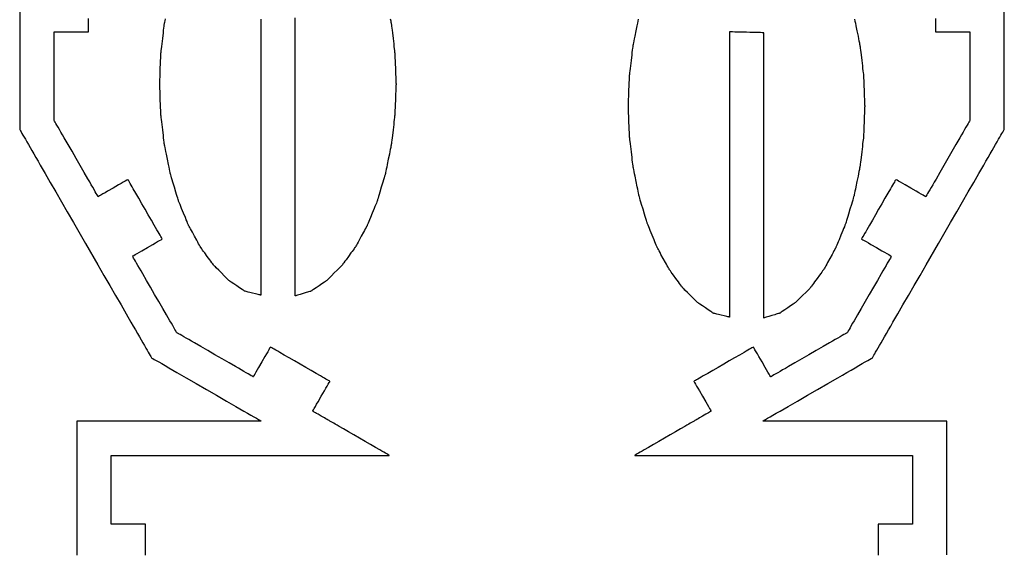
# Model space of a CAD drawing. Header units: millimetres. Extents: x 211 to 654, y 153 to 425.
# Tile 15 of 18: x 574 to 654, y 260 to 304. Entities that reach past the tile are written whole.
import ezdxf

# ---------------------------------------------------------------- set-up
doc = ezdxf.new("R2010")
doc.units = ezdxf.units.MM
doc.layers.get('0').update_dxf_attribs({"linetype": 'CONTINUOUS', "true_color": 0xffffff})

msp = doc.modelspace()

# ---------------------------------------------------------------- linework, layer by layer
at = {"linetype": 'CONTINUOUS', "true_color": 0xffffff}
for points in [[(574.13, 304.292), (574.13, 303.3), (574.13, 302.325), (574.13, 301.37), (574.13, 300.45), (574.13, 299.567), (574.13, 298.73), (574.13, 298.332), (574.13, 297.95), (574.13, 297.582), (574.13, 297.232), (574.13, 296.897), (574.13, 296.585), (574.13, 296.29), (574.13, 296.015), (574.13, 295.76), (574.13, 295.53), (574.13, 295.322), (574.13, 295.14), (574.13, 294.982), (574.13, 294.852), (574.13, 294.747), (574.13, 294.672), (574.13, 294.627), (574.13, 294.612), (574.137, 294.602), (574.16, 294.562), (574.197, 294.497), (574.25, 294.407), (574.315, 294.295), (574.395, 294.157), (574.485, 294), (574.59, 293.82), (574.705, 293.62), (574.83, 293.402), (574.967, 293.165), (575.115, 292.907), (575.272, 292.635), (575.44, 292.347), (575.615, 292.042), (575.797, 291.725), (576.187, 291.05), (576.607, 290.325), (577.047, 289.562), (577.507, 288.762), (577.985, 287.937), (578.472, 287.092), (579.467, 285.367), (580.462, 283.642), (580.952, 282.797), (581.427, 281.97), (581.887, 281.172), (582.33, 280.407), (582.747, 279.682), (583.137, 279.007), (583.32, 278.687), (583.495, 278.385), (583.662, 278.095), (583.82, 277.822), (583.967, 277.567), (584.105, 277.33), (584.23, 277.11), (584.345, 276.91), (584.447, 276.73), (584.54, 276.57), (584.617, 276.435), (584.682, 276.32), (584.735, 276.23), (584.772, 276.165), (584.795, 276.125), (584.802, 276.11), (584.832, 276.107), (584.907, 276.065), (585.027, 275.995), (585.187, 275.902), (585.39, 275.787), (585.625, 275.65), (585.895, 275.495), (586.192, 275.322), (586.517, 275.135), (586.862, 274.935), (587.23, 274.725), (587.612, 274.502), (588.412, 274.04), (589.237, 273.565), (590.065, 273.087), (590.865, 272.625), (591.247, 272.402), (591.615, 272.192), (591.96, 271.992), (592.285, 271.805), (592.582, 271.632), (592.852, 271.477), (593.087, 271.34), (593.29, 271.225), (593.45, 271.132), (593.57, 271.062), (593.645, 271.02), (593.67, 271.005), (593.66, 271.005), (593.627, 271.005), (593.575, 271.005), (593.502, 271.005), (593.41, 271.005), (593.302, 271.005), (593.175, 271.005), (593.03, 271.005), (592.867, 271.005), (592.692, 271.005), (592.5, 271.005), (592.292, 271.005), (591.842, 271.005), (591.34, 271.005), (590.795, 271.005), (590.21, 271.005), (589.595, 271.005), (588.95, 271.005), (588.285, 271.005), (587.602, 271.005), (586.212, 271.005), (584.82, 271.005), (584.14, 271.005), (583.472, 271.005), (582.83, 271.005), (582.212, 271.005), (581.627, 271.005), (581.082, 271.005), (580.58, 271.005), (580.127, 271.005), (579.92, 271.005), (579.73, 271.005), (579.552, 271.005), (579.39, 271.005), (579.245, 271.005), (579.117, 271.005), (579.007, 271.005), (578.915, 271.005), (578.842, 271.005), (578.79, 271.005), (578.757, 271.005), (578.745, 271.005), (578.757, 270.987), (578.757, 270.932), (578.757, 270.845), (578.757, 270.725), (578.757, 270.58), (578.757, 270.407), (578.757, 270.21), (578.757, 269.992), (578.757, 269.755), (578.757, 269.5), (578.757, 268.952), (578.757, 268.367), (578.757, 267.76), (578.757, 267.155), (578.757, 266.57), (578.757, 266.022), (578.757, 265.767), (578.757, 265.53), (578.757, 265.312), (578.757, 265.115), (578.757, 264.942), (578.757, 264.795), (578.757, 264.677), (578.757, 264.59), (578.757, 264.535), (578.757, 264.517), (578.757, 264.497), (578.757, 264.437), (578.757, 264.347), (578.757, 264.227), (578.757, 264.087), (578.757, 263.932), (578.757, 263.59), (578.757, 263.25), (578.757, 263.095), (578.757, 262.955), (578.757, 262.835), (578.757, 262.745), (578.757, 262.685), (578.757, 262.665), (578.757, 262.657), (578.757, 262.635), (578.757, 262.545), (578.757, 262.407), (578.757, 262.23), (578.757, 262.02), (578.757, 261.785), (578.757, 261.535), (578.757, 261.275), (578.757, 261.015), (578.757, 260.765), (578.757, 260.53), (578.757, 260.32), (578.757, 260.142)], [(604.59, 298.282), (604.59, 298.255), (604.585, 298.175), (604.58, 298.052), (604.575, 297.895), (604.567, 297.705), (604.56, 297.495), (604.54, 297.04), (604.522, 296.585), (604.515, 296.375), (604.507, 296.185), (604.502, 296.027), (604.497, 295.905), (604.492, 295.825), (604.492, 295.797), (604.49, 295.77), (604.48, 295.692), (604.465, 295.572), (604.447, 295.417), (604.425, 295.232), (604.4, 295.027), (604.347, 294.58), (604.295, 294.132), (604.27, 293.927), (604.247, 293.742), (604.23, 293.587), (604.215, 293.467), (604.205, 293.39), (604.202, 293.362), (604.197, 293.337), (604.182, 293.262), (604.157, 293.147), (604.127, 292.997), (604.092, 292.82), (604.052, 292.622), (603.965, 292.195), (603.877, 291.767), (603.837, 291.57), (603.802, 291.392), (603.772, 291.242), (603.747, 291.127), (603.732, 291.052), (603.727, 291.027), (603.72, 291.002), (603.7, 290.932), (603.667, 290.825), (603.625, 290.685), (603.575, 290.52), (603.52, 290.335), (603.4, 289.932), (603.28, 289.53), (603.225, 289.345), (603.175, 289.18), (603.132, 289.04), (603.1, 288.932), (603.08, 288.862), (603.072, 288.837), (603.062, 288.815), (603.037, 288.752), (602.997, 288.652), (602.945, 288.525), (602.882, 288.375), (602.815, 288.207), (602.662, 287.84), (602.512, 287.472), (602.445, 287.305), (602.382, 287.155), (602.33, 287.027), (602.29, 286.927), (602.265, 286.865), (602.255, 286.842), (602.245, 286.822), (602.212, 286.767), (602.165, 286.68), (602.105, 286.567), (602.03, 286.435), (601.95, 286.285), (601.772, 285.962), (601.595, 285.64), (601.515, 285.49), (601.44, 285.357), (601.38, 285.245), (601.332, 285.157), (601.3, 285.102), (601.29, 285.082), (601.277, 285.065), (601.242, 285.017), (601.19, 284.945), (601.12, 284.85), (601.037, 284.735), (600.945, 284.61), (600.742, 284.335), (600.542, 284.06), (600.45, 283.935), (600.367, 283.82), (600.297, 283.725), (600.245, 283.652), (600.21, 283.605), (600.197, 283.587), (600.185, 283.575), (600.145, 283.535), (600.087, 283.477), (600.01, 283.4), (599.817, 283.21), (599.597, 282.99), (599.38, 282.77), (599.187, 282.58), (599.11, 282.502), (599.052, 282.445), (599.012, 282.405), (599, 282.392), (598.985, 282.382), (598.945, 282.355), (598.882, 282.312), (598.8, 282.257), (598.595, 282.117), (598.36, 281.957), (598.127, 281.797), (597.922, 281.657), (597.84, 281.602), (597.777, 281.56), (597.737, 281.532), (597.722, 281.522), (597.707, 281.517), (597.667, 281.505), (597.602, 281.487), (597.517, 281.462), (597.42, 281.432), (597.31, 281.4), (597.07, 281.327), (596.83, 281.255), (596.72, 281.222), (596.622, 281.192), (596.537, 281.167), (596.472, 281.15), (596.432, 281.137), (596.417, 281.132), (596.417, 281.15), (596.417, 281.2), (596.417, 281.28), (596.417, 281.392), (596.417, 281.532), (596.417, 281.702), (596.417, 281.9), (596.417, 282.125), (596.417, 282.375), (596.417, 282.647), (596.417, 282.945), (596.417, 283.265), (596.417, 283.605), (596.417, 283.965), (596.417, 284.345), (596.417, 284.742), (596.417, 285.155), (596.417, 285.585), (596.417, 286.49), (596.417, 287.445), (596.417, 288.44), (596.417, 289.47), (596.417, 290.527), (596.417, 291.6), (596.417, 292.68), (596.417, 293.762), (596.417, 294.835), (596.417, 295.89), (596.417, 296.92), (596.417, 297.917), (596.417, 298.872), (596.417, 299.775), (596.417, 300.205), (596.417, 300.62), (596.417, 301.015), (596.417, 301.395), (596.417, 301.755), (596.417, 302.095), (596.417, 302.415), (596.417, 302.712), (596.417, 302.985), (596.417, 303.235), (596.417, 303.457), (596.417, 303.655)], [(653.825, 294.615), (653.825, 294.63), (653.825, 294.677), (653.825, 294.752), (653.825, 294.855), (653.825, 294.985), (653.825, 295.142), (653.825, 295.325), (653.825, 295.532), (653.825, 295.762), (653.825, 296.015), (653.825, 296.29), (653.825, 296.585), (653.825, 296.9), (653.825, 297.232), (653.825, 297.585), (653.825, 297.952), (653.825, 298.335), (653.825, 298.732), (653.825, 299.567), (653.825, 300.45), (653.825, 301.372), (653.825, 302.325), (653.825, 303.3), (653.825, 304.292)], [(584.317, 260.142), (584.317, 260.32), (584.317, 260.53), (584.317, 260.765), (584.317, 261.015), (584.317, 261.275), (584.317, 261.535), (584.317, 261.785), (584.317, 262.02), (584.317, 262.23), (584.317, 262.407), (584.317, 262.545), (584.317, 262.632), (584.317, 262.657), (584.317, 262.665), (584.31, 262.665), (584.287, 262.665), (584.197, 262.665), (584.06, 262.665), (583.882, 262.665), (583.672, 262.665), (583.437, 262.665), (583.187, 262.665), (582.927, 262.665), (582.667, 262.665), (582.417, 262.665), (582.182, 262.665), (581.972, 262.665), (581.795, 262.665), (581.657, 262.665), (581.567, 262.665), (581.545, 262.665), (581.537, 262.665), (581.537, 262.68), (581.537, 262.727), (581.537, 262.802), (581.537, 262.905), (581.537, 263.03), (581.537, 263.177), (581.537, 263.347), (581.537, 263.535), (581.537, 263.737), (581.537, 263.955), (581.537, 264.425), (581.537, 264.927), (581.537, 265.445), (581.537, 265.962), (581.537, 266.465), (581.537, 266.935), (581.537, 267.152), (581.537, 267.357), (581.537, 267.542), (581.537, 267.712), (581.537, 267.86), (581.537, 267.985), (581.537, 268.087), (581.537, 268.162), (581.537, 268.21), (581.537, 268.225), (581.55, 268.225), (581.585, 268.225), (581.645, 268.225), (581.727, 268.225), (581.832, 268.225), (581.957, 268.225), (582.102, 268.225), (582.265, 268.225), (582.447, 268.225), (582.65, 268.225), (582.867, 268.225), (583.102, 268.225), (583.35, 268.225), (583.615, 268.225), (584.185, 268.225), (584.805, 268.225), (585.467, 268.225), (586.167, 268.225), (586.9, 268.225), (587.655, 268.225), (588.43, 268.225), (590.01, 268.225), (591.59, 268.225), (592.365, 268.225), (593.12, 268.225), (593.85, 268.225), (594.55, 268.225), (595.212, 268.225), (595.832, 268.225), (596.402, 268.225), (596.665, 268.225), (596.915, 268.225), (597.147, 268.225), (597.365, 268.225), (597.567, 268.225), (597.75, 268.225), (597.912, 268.225), (598.057, 268.225), (598.182, 268.225), (598.285, 268.225), (598.367, 268.225), (598.425, 268.225), (598.462, 268.225), (598.472, 268.225), (598.5, 268.225), (598.547, 268.225), (598.622, 268.225), (598.725, 268.225), (598.85, 268.225), (598.997, 268.225), (599.167, 268.225), (599.355, 268.225), (599.557, 268.225), (599.775, 268.225), (600.245, 268.225), (600.747, 268.225), (601.265, 268.225), (601.782, 268.225), (602.285, 268.225), (602.755, 268.225), (602.972, 268.225), (603.177, 268.225), (603.362, 268.225), (603.532, 268.225), (603.68, 268.225), (603.805, 268.225), (603.907, 268.225), (603.982, 268.225), (604.03, 268.225), (604.045, 268.225), (604.03, 268.232), (603.99, 268.255), (603.925, 268.292), (603.837, 268.345), (603.73, 268.407), (603.6, 268.482), (603.455, 268.565), (603.292, 268.66), (602.927, 268.87), (602.522, 269.105), (602.087, 269.355), (601.637, 269.615), (601.187, 269.875), (600.752, 270.125), (600.347, 270.36), (599.982, 270.57), (599.82, 270.665), (599.675, 270.747), (599.545, 270.822), (599.437, 270.885), (599.35, 270.935), (599.285, 270.972), (599.245, 270.997), (599.23, 271.005), (599.215, 271.015), (599.17, 271.04), (599.102, 271.08), (599.012, 271.13), (598.91, 271.19), (598.792, 271.257), (598.537, 271.405), (598.282, 271.552), (598.165, 271.62), (598.062, 271.68), (597.972, 271.73), (597.905, 271.77), (597.86, 271.795), (597.845, 271.805), (597.86, 271.832), (597.905, 271.907), (597.972, 272.027), (598.062, 272.182), (598.167, 272.365), (598.285, 272.567), (598.54, 273.01), (598.797, 273.452), (598.915, 273.655), (599.02, 273.837), (599.11, 273.992), (599.177, 274.112), (599.222, 274.187), (599.237, 274.215), (599.222, 274.222), (599.182, 274.245), (599.117, 274.282), (599.03, 274.335), (598.922, 274.397), (598.792, 274.472), (598.647, 274.555), (598.485, 274.65), (598.12, 274.86), (597.715, 275.095), (597.28, 275.345), (596.83, 275.605), (596.38, 275.865), (595.945, 276.115), (595.54, 276.35), (595.175, 276.56), (595.012, 276.655), (594.867, 276.737), (594.737, 276.812), (594.63, 276.875), (594.542, 276.925), (594.477, 276.962), (594.437, 276.987), (594.422, 276.995), (594.407, 276.967), (594.362, 276.892), (594.295, 276.772), (594.205, 276.617), (594.1, 276.435), (593.982, 276.232), (593.725, 275.79), (593.47, 275.347), (593.352, 275.145), (593.247, 274.962), (593.157, 274.807), (593.09, 274.687), (593.045, 274.612), (593.03, 274.585), (593.012, 274.595), (592.96, 274.625), (592.877, 274.672), (592.765, 274.737), (592.625, 274.82), (592.46, 274.915), (592.272, 275.022), (592.062, 275.142), (591.837, 275.275), (591.595, 275.412), (591.072, 275.715), (590.512, 276.037), (589.935, 276.37), (589.36, 276.705), (588.8, 277.027), (588.277, 277.33), (588.035, 277.467), (587.81, 277.6), (587.6, 277.72), (587.412, 277.827), (587.247, 277.922), (587.107, 278.005), (586.995, 278.07), (586.912, 278.117), (586.86, 278.147), (586.842, 278.157), (586.832, 278.175), (586.802, 278.227), (586.755, 278.31), (586.69, 278.425), (586.607, 278.565), (586.512, 278.73), (586.405, 278.917), (586.282, 279.125), (586.152, 279.352), (586.012, 279.595), (585.71, 280.117), (585.387, 280.677), (585.052, 281.255), (584.72, 281.835), (584.397, 282.395), (584.095, 282.917), (583.955, 283.16), (583.825, 283.387), (583.702, 283.595), (583.595, 283.782), (583.5, 283.947), (583.417, 284.087), (583.352, 284.202), (583.305, 284.285), (583.275, 284.337), (583.265, 284.355), (583.292, 284.37), (583.367, 284.415), (583.487, 284.482), (583.64, 284.572), (583.822, 284.677), (584.027, 284.795), (584.467, 285.05), (584.91, 285.305), (585.115, 285.422), (585.297, 285.527), (585.45, 285.617), (585.57, 285.685), (585.645, 285.73), (585.672, 285.745), (585.665, 285.76), (585.642, 285.8), (585.605, 285.865), (585.552, 285.952), (585.49, 286.06), (585.415, 286.19), (585.332, 286.335), (585.237, 286.497), (585.027, 286.862), (584.792, 287.267), (584.542, 287.702), (584.282, 288.152), (584.022, 288.602), (583.772, 289.037), (583.537, 289.442), (583.327, 289.807), (583.232, 289.97), (583.15, 290.115), (583.075, 290.245), (583.012, 290.352), (582.96, 290.44), (582.922, 290.505), (582.9, 290.545), (582.892, 290.56), (582.865, 290.545), (582.79, 290.5), (582.67, 290.432), (582.517, 290.342), (582.335, 290.237), (582.13, 290.12), (581.687, 289.865), (581.247, 289.61), (581.042, 289.492), (580.86, 289.387), (580.707, 289.297), (580.587, 289.23), (580.512, 289.185), (580.485, 289.17), (580.475, 289.187), (580.445, 289.24), (580.397, 289.322), (580.332, 289.435), (580.25, 289.575), (580.155, 289.74), (580.047, 289.93), (579.927, 290.137), (579.795, 290.362), (579.655, 290.605), (579.355, 291.127), (579.03, 291.687), (578.697, 292.265), (578.365, 292.842), (578.04, 293.402), (577.74, 293.925), (577.6, 294.167), (577.467, 294.392), (577.347, 294.6), (577.24, 294.787), (577.145, 294.955), (577.062, 295.095), (576.997, 295.207), (576.95, 295.29), (576.92, 295.342), (576.91, 295.36), (576.91, 295.38), (576.91, 295.44), (576.91, 295.537), (576.91, 295.667), (576.91, 295.83), (576.91, 296.02), (576.91, 296.237), (576.91, 296.477), (576.91, 296.74), (576.91, 297.02), (576.91, 297.315), (576.91, 297.622), (576.91, 298.27), (576.91, 298.935), (576.91, 299.602), (576.91, 300.25), (576.91, 300.557), (576.91, 300.852), (576.91, 301.132), (576.91, 301.395), (576.91, 301.635), (576.91, 301.852), (576.91, 302.042), (576.91, 302.205), (576.91, 302.335), (576.91, 302.432), (576.91, 302.492), (576.91, 302.512), (576.917, 302.512), (576.94, 302.512), (577.03, 302.512), (577.167, 302.512), (577.345, 302.512), (577.555, 302.512), (577.79, 302.512), (578.04, 302.512), (578.3, 302.512), (578.56, 302.512), (578.81, 302.512), (579.045, 302.512), (579.255, 302.512), (579.432, 302.512), (579.57, 302.512), (579.657, 302.512), (579.682, 302.512), (579.69, 302.512), (579.69, 302.527), (579.69, 302.575), (579.69, 302.65), (579.69, 302.752), (579.69, 302.877), (579.69, 303.025), (579.69, 303.195), (579.69, 303.382), (579.69, 303.585)], [(593.637, 303.532), (593.637, 303.307), (593.637, 303.057), (593.637, 302.785), (593.637, 302.487), (593.637, 302.167), (593.637, 301.827), (593.637, 301.467), (593.637, 301.087), (593.637, 300.69), (593.637, 300.277), (593.637, 299.847), (593.637, 298.942), (593.637, 297.987), (593.637, 296.992), (593.637, 295.96), (593.637, 294.905), (593.637, 293.832), (593.637, 292.75), (593.637, 291.667), (593.637, 290.595), (593.637, 289.54), (593.637, 288.507), (593.637, 287.512), (593.637, 286.557), (593.637, 285.652), (593.637, 285.222), (593.637, 284.807), (593.637, 284.41), (593.637, 284.03), (593.637, 283.67), (593.637, 283.33), (593.637, 283.01), (593.637, 282.712), (593.637, 282.44), (593.637, 282.19), (593.637, 281.965), (593.637, 281.767), (593.637, 281.597), (593.637, 281.455), (593.637, 281.342), (593.637, 281.26), (593.637, 281.212), (593.637, 281.195), (593.622, 281.205), (593.582, 281.217), (593.517, 281.232), (593.432, 281.252), (593.335, 281.277), (593.225, 281.305), (592.985, 281.362), (592.745, 281.422), (592.635, 281.447), (592.537, 281.472), (592.452, 281.492), (592.387, 281.51), (592.347, 281.52), (592.332, 281.522), (592.317, 281.532), (592.277, 281.56), (592.215, 281.602), (592.132, 281.657), (591.927, 281.797), (591.692, 281.957), (591.46, 282.117), (591.255, 282.257), (591.172, 282.312), (591.11, 282.355), (591.07, 282.382), (591.055, 282.392), (591.042, 282.405), (591.002, 282.445), (590.945, 282.502), (590.867, 282.58), (590.675, 282.77), (590.455, 282.99), (590.237, 283.21), (590.045, 283.4), (589.967, 283.477), (589.91, 283.535), (589.87, 283.575), (589.857, 283.587), (589.845, 283.605), (589.81, 283.652), (589.757, 283.725), (589.687, 283.82), (589.605, 283.935), (589.512, 284.06), (589.31, 284.335), (589.11, 284.61), (589.017, 284.735), (588.935, 284.85), (588.865, 284.945), (588.812, 285.017), (588.777, 285.065), (588.765, 285.082), (588.755, 285.102), (588.722, 285.157), (588.675, 285.245), (588.615, 285.357), (588.54, 285.49), (588.46, 285.64), (588.282, 285.962), (588.105, 286.285), (588.025, 286.435), (587.95, 286.567), (587.89, 286.68), (587.842, 286.767), (587.81, 286.822), (587.8, 286.842), (587.79, 286.865), (587.765, 286.927), (587.725, 287.027), (587.672, 287.155), (587.61, 287.305), (587.542, 287.472), (587.39, 287.84), (587.24, 288.207), (587.172, 288.375), (587.11, 288.525), (587.057, 288.652), (587.017, 288.752), (586.992, 288.815), (586.982, 288.837), (586.975, 288.862), (586.955, 288.932), (586.922, 289.04), (586.88, 289.18), (586.83, 289.345), (586.775, 289.53), (586.655, 289.932), (586.535, 290.335), (586.48, 290.52), (586.43, 290.685), (586.387, 290.825), (586.355, 290.932), (586.335, 291.002), (586.327, 291.027), (586.322, 291.052), (586.307, 291.127), (586.282, 291.242), (586.252, 291.392), (586.217, 291.57), (586.177, 291.767), (586.087, 292.195), (586, 292.622), (585.96, 292.82), (585.925, 292.997), (585.895, 293.147), (585.87, 293.262), (585.855, 293.337), (585.85, 293.362), (585.847, 293.39), (585.837, 293.467), (585.822, 293.587), (585.805, 293.742), (585.782, 293.927), (585.76, 294.132), (585.705, 294.58), (585.652, 295.027), (585.63, 295.232), (585.607, 295.417), (585.59, 295.572), (585.575, 295.692), (585.565, 295.77), (585.562, 295.797), (585.562, 295.825), (585.557, 295.905), (585.552, 296.027), (585.547, 296.185), (585.54, 296.375), (585.532, 296.585), (585.512, 297.04), (585.495, 297.495), (585.487, 297.705), (585.48, 297.895), (585.475, 298.052), (585.47, 298.175), (585.465, 298.255), (585.465, 298.282), (585.465, 298.31), (585.47, 298.39), (585.475, 298.512), (585.48, 298.67), (585.487, 298.86), (585.495, 299.07), (585.512, 299.525), (585.532, 299.982), (585.54, 300.192), (585.547, 300.382), (585.552, 300.54), (585.557, 300.662), (585.562, 300.742), (585.562, 300.77), (585.565, 300.797), (585.575, 300.875), (585.59, 300.995), (585.607, 301.15), (585.63, 301.335), (585.652, 301.54), (585.705, 301.987), (585.76, 302.435), (585.782, 302.64), (585.805, 302.825), (585.822, 302.98), (585.837, 303.1), (585.847, 303.177), (585.85, 303.205), (585.855, 303.23), (585.87, 303.305), (585.895, 303.42), (585.925, 303.57)], [(604.127, 303.57), (604.157, 303.42), (604.182, 303.305), (604.197, 303.23), (604.202, 303.205), (604.205, 303.177), (604.215, 303.1), (604.23, 302.98), (604.247, 302.825), (604.27, 302.64), (604.295, 302.435), (604.347, 301.987), (604.4, 301.54), (604.425, 301.335), (604.447, 301.15), (604.465, 300.995), (604.48, 300.875), (604.49, 300.797), (604.492, 300.77), (604.492, 300.742), (604.497, 300.662), (604.502, 300.54), (604.507, 300.382), (604.515, 300.192), (604.522, 299.982), (604.54, 299.525), (604.56, 299.07), (604.567, 298.86), (604.575, 298.67), (604.58, 298.512), (604.585, 298.39), (604.59, 298.31), (604.59, 298.282)], [(642.525, 296.495), (642.525, 296.467), (642.52, 296.387), (642.515, 296.265), (642.51, 296.107), (642.502, 295.917), (642.495, 295.707), (642.475, 295.252), (642.457, 294.797), (642.45, 294.587), (642.442, 294.397), (642.437, 294.24), (642.432, 294.117), (642.427, 294.037), (642.427, 294.01), (642.425, 293.982), (642.415, 293.905), (642.4, 293.785), (642.382, 293.63), (642.36, 293.445), (642.335, 293.24), (642.282, 292.792), (642.23, 292.345), (642.205, 292.14), (642.182, 291.955), (642.165, 291.8), (642.15, 291.68), (642.14, 291.602), (642.137, 291.575), (642.132, 291.55), (642.117, 291.475), (642.092, 291.36), (642.062, 291.21), (642.027, 291.032), (641.987, 290.835), (641.897, 290.407), (641.81, 289.98), (641.77, 289.782), (641.735, 289.605), (641.705, 289.455), (641.68, 289.34), (641.665, 289.265), (641.66, 289.24), (641.652, 289.215), (641.632, 289.145), (641.6, 289.037), (641.557, 288.897), (641.507, 288.732), (641.452, 288.547), (641.332, 288.145), (641.212, 287.742), (641.157, 287.557), (641.107, 287.392), (641.065, 287.252), (641.032, 287.145), (641.012, 287.075), (641.005, 287.05), (640.995, 287.027), (640.97, 286.965), (640.93, 286.865), (640.877, 286.737), (640.815, 286.587), (640.747, 286.42), (640.595, 286.052), (640.445, 285.687), (640.377, 285.52), (640.315, 285.37), (640.262, 285.242), (640.222, 285.142), (640.197, 285.08), (640.187, 285.057), (640.177, 285.037), (640.145, 284.982), (640.097, 284.895), (640.037, 284.782), (639.962, 284.647), (639.882, 284.5), (639.705, 284.175), (639.527, 283.852), (639.447, 283.705), (639.372, 283.57), (639.312, 283.457), (639.265, 283.37), (639.232, 283.315), (639.222, 283.295), (639.21, 283.277), (639.175, 283.23), (639.122, 283.157), (639.052, 283.062), (638.97, 282.947), (638.877, 282.822), (638.675, 282.547), (638.475, 282.272), (638.382, 282.147), (638.3, 282.032), (638.23, 281.937), (638.177, 281.865), (638.142, 281.817), (638.13, 281.8), (638.117, 281.787), (638.077, 281.747), (638.02, 281.69), (637.942, 281.612), (637.75, 281.422), (637.53, 281.202), (637.312, 280.982), (637.12, 280.792), (637.042, 280.715), (636.985, 280.657), (636.945, 280.617), (636.932, 280.605), (636.917, 280.595), (636.877, 280.567), (636.815, 280.525), (636.732, 280.47), (636.527, 280.33), (636.292, 280.17), (636.06, 280.01), (635.855, 279.87), (635.772, 279.815), (635.71, 279.772), (635.67, 279.745), (635.655, 279.735), (635.64, 279.73), (635.6, 279.717), (635.535, 279.7), (635.45, 279.675), (635.352, 279.645), (635.242, 279.612), (635.002, 279.54), (634.762, 279.467), (634.652, 279.435), (634.555, 279.405), (634.47, 279.38), (634.405, 279.362), (634.365, 279.35), (634.35, 279.345), (634.35, 279.362), (634.35, 279.412), (634.35, 279.492), (634.35, 279.605), (634.35, 279.745), (634.35, 279.915), (634.35, 280.112), (634.35, 280.337), (634.35, 280.587), (634.35, 280.86), (634.35, 281.157), (634.35, 281.477), (634.35, 281.817), (634.35, 282.177), (634.35, 282.557), (634.35, 282.955), (634.35, 283.367), (634.35, 283.797), (634.35, 284.702), (634.35, 285.657), (634.35, 286.652), (634.35, 287.682), (634.35, 288.74), (634.35, 289.812), (634.35, 290.892), (634.35, 291.975), (634.35, 293.047), (634.35, 294.102), (634.35, 295.132), (634.35, 296.13), (634.35, 297.085), (634.35, 297.987), (634.35, 298.417), (634.35, 298.832), (634.35, 299.227), (634.35, 299.607), (634.35, 299.967), (634.35, 300.307), (634.35, 300.627), (634.35, 300.925), (634.35, 301.197), (634.35, 301.447), (634.35, 301.67), (634.35, 301.867), (634.35, 302.037), (634.35, 302.18), (634.35, 302.29), (634.35, 302.372), (634.35, 302.42), (634.35, 302.437), (634.342, 302.442), (634.32, 302.442), (634.23, 302.445), (634.092, 302.45), (633.915, 302.452), (633.705, 302.457), (633.47, 302.465), (633.22, 302.47), (632.96, 302.477), (632.7, 302.485), (632.45, 302.49), (632.215, 302.497), (632.005, 302.502), (631.827, 302.505), (631.69, 302.51), (631.6, 302.512), (631.577, 302.512), (631.57, 302.512), (631.57, 302.495), (631.57, 302.445), (631.57, 302.365), (631.57, 302.252), (631.57, 302.112), (631.57, 301.942), (631.57, 301.745), (631.57, 301.52), (631.57, 301.27), (631.57, 300.997), (631.57, 300.7), (631.57, 300.38), (631.57, 300.04), (631.57, 299.68), (631.57, 299.3), (631.57, 298.902), (631.57, 298.49), (631.57, 298.06), (631.57, 297.155), (631.57, 296.2), (631.57, 295.205), (631.57, 294.172), (631.57, 293.117), (631.57, 292.045), (631.57, 290.962), (631.57, 289.88), (631.57, 288.807), (631.57, 287.752), (631.57, 286.72), (631.57, 285.725), (631.57, 284.77), (631.57, 283.865), (631.57, 283.435), (631.57, 283.02), (631.57, 282.622), (631.57, 282.242), (631.57, 281.882), (631.57, 281.542), (631.57, 281.222), (631.57, 280.925), (631.57, 280.652), (631.57, 280.402), (631.57, 280.177), (631.57, 279.98), (631.57, 279.81), (631.57, 279.667), (631.57, 279.555), (631.57, 279.472), (631.57, 279.425), (631.57, 279.407), (631.555, 279.417), (631.515, 279.43), (631.45, 279.445), (631.367, 279.465), (631.267, 279.49), (631.157, 279.517), (630.917, 279.575), (630.68, 279.635), (630.57, 279.66), (630.47, 279.685), (630.387, 279.705), (630.322, 279.722), (630.282, 279.732), (630.267, 279.735), (630.252, 279.745), (630.212, 279.772), (630.15, 279.815), (630.067, 279.87), (629.862, 280.01), (629.627, 280.17), (629.392, 280.33), (629.187, 280.47), (629.105, 280.525), (629.042, 280.567), (629.002, 280.595), (628.987, 280.605), (628.975, 280.617), (628.935, 280.657), (628.877, 280.715), (628.8, 280.792), (628.607, 280.982), (628.387, 281.202), (628.17, 281.422), (627.977, 281.612), (627.9, 281.69), (627.842, 281.747), (627.802, 281.787), (627.79, 281.8), (627.777, 281.817), (627.742, 281.865), (627.69, 281.937), (627.62, 282.032), (627.537, 282.147), (627.445, 282.272), (627.242, 282.547), (627.042, 282.822), (626.95, 282.947), (626.867, 283.062), (626.797, 283.157), (626.745, 283.23), (626.71, 283.277), (626.697, 283.295), (626.687, 283.315), (626.655, 283.37), (626.607, 283.457), (626.547, 283.57), (626.472, 283.705), (626.392, 283.852), (626.215, 284.175), (626.037, 284.5), (625.957, 284.647), (625.882, 284.782), (625.822, 284.895), (625.775, 284.982), (625.742, 285.037), (625.732, 285.057), (625.722, 285.08), (625.697, 285.142), (625.657, 285.242), (625.605, 285.37), (625.542, 285.52), (625.475, 285.687), (625.322, 286.052), (625.172, 286.42), (625.105, 286.587), (625.042, 286.737), (624.99, 286.865), (624.95, 286.965), (624.925, 287.027), (624.915, 287.05), (624.907, 287.075), (624.887, 287.145), (624.855, 287.252), (624.812, 287.392), (624.762, 287.557), (624.707, 287.742), (624.587, 288.145), (624.467, 288.547), (624.412, 288.732), (624.362, 288.897), (624.32, 289.037), (624.287, 289.145), (624.267, 289.215), (624.26, 289.24), (624.255, 289.265), (624.24, 289.34), (624.215, 289.455), (624.185, 289.605), (624.15, 289.782), (624.11, 289.98), (624.022, 290.407), (623.935, 290.835), (623.895, 291.032), (623.86, 291.21), (623.83, 291.36), (623.805, 291.475), (623.79, 291.55), (623.785, 291.575), (623.782, 291.602), (623.772, 291.68), (623.757, 291.8), (623.74, 291.955), (623.717, 292.14), (623.692, 292.345), (623.64, 292.792), (623.587, 293.24), (623.562, 293.445), (623.54, 293.63), (623.522, 293.785), (623.507, 293.905), (623.497, 293.982), (623.495, 294.01), (623.495, 294.037), (623.49, 294.117), (623.485, 294.24), (623.48, 294.397), (623.472, 294.587), (623.465, 294.797), (623.445, 295.252), (623.427, 295.707), (623.42, 295.917), (623.412, 296.107), (623.407, 296.265), (623.402, 296.387), (623.397, 296.467), (623.397, 296.495), (623.397, 296.522), (623.402, 296.602), (623.407, 296.725), (623.412, 296.882), (623.42, 297.072), (623.427, 297.282), (623.445, 297.737), (623.465, 298.195), (623.472, 298.405), (623.48, 298.595), (623.485, 298.752), (623.49, 298.875), (623.495, 298.955), (623.495, 298.982), (623.497, 299.01), (623.507, 299.087), (623.522, 299.207), (623.54, 299.362), (623.562, 299.547), (623.587, 299.752), (623.64, 300.2), (623.692, 300.647), (623.717, 300.852), (623.74, 301.037), (623.757, 301.192), (623.772, 301.312), (623.782, 301.39), (623.785, 301.417), (623.79, 301.442), (623.805, 301.517), (623.83, 301.632), (623.86, 301.782), (623.895, 301.96), (623.935, 302.157), (624.022, 302.585), (624.11, 303.012), (624.15, 303.21), (624.185, 303.387), (624.215, 303.537)], [(648.247, 303.585), (648.247, 303.382), (648.247, 303.195), (648.247, 303.025), (648.247, 302.877), (648.247, 302.752), (648.247, 302.65), (648.247, 302.575), (648.247, 302.527), (648.247, 302.512), (648.255, 302.512), (648.28, 302.512), (648.367, 302.512), (648.505, 302.512), (648.685, 302.512), (648.897, 302.512), (649.132, 302.512), (649.385, 302.512), (649.645, 302.512), (649.907, 302.512), (650.16, 302.512), (650.395, 302.512), (650.607, 302.512), (650.787, 302.512), (650.925, 302.512), (651.012, 302.512), (651.037, 302.512), (651.045, 302.512), (651.045, 302.492), (651.045, 302.432), (651.045, 302.335), (651.045, 302.205), (651.045, 302.042), (651.045, 301.852), (651.045, 301.635), (651.045, 301.395), (651.045, 301.132), (651.045, 300.852), (651.045, 300.557), (651.045, 300.25), (651.045, 299.602), (651.045, 298.937), (651.045, 298.27), (651.045, 297.622), (651.045, 297.315), (651.045, 297.02), (651.045, 296.74), (651.045, 296.477), (651.045, 296.237), (651.045, 296.02), (651.045, 295.83), (651.045, 295.667), (651.045, 295.537), (651.045, 295.44), (651.045, 295.38), (651.045, 295.36), (651.035, 295.342), (651.005, 295.29), (650.957, 295.207), (650.892, 295.092), (650.81, 294.952), (650.715, 294.787), (650.607, 294.6), (650.485, 294.392), (650.355, 294.165), (650.215, 293.922), (649.912, 293.4), (649.59, 292.84), (649.255, 292.262), (648.922, 291.682), (648.6, 291.122), (648.297, 290.6), (648.157, 290.357), (648.027, 290.13), (647.905, 289.922), (647.797, 289.735), (647.702, 289.57), (647.62, 289.43), (647.555, 289.315), (647.507, 289.232), (647.477, 289.18), (647.467, 289.162), (647.44, 289.177), (647.362, 289.222), (647.245, 289.292), (647.09, 289.38), (646.905, 289.487), (646.7, 289.605), (646.255, 289.86), (645.812, 290.117), (645.607, 290.235), (645.422, 290.342), (645.267, 290.43), (645.15, 290.5), (645.072, 290.545), (645.045, 290.56), (645.037, 290.545), (645.015, 290.505), (644.977, 290.44), (644.925, 290.352), (644.862, 290.245), (644.787, 290.115), (644.705, 289.97), (644.61, 289.807), (644.4, 289.442), (644.165, 289.037), (643.915, 288.602), (643.655, 288.152), (643.395, 287.702), (643.145, 287.267), (642.91, 286.862), (642.7, 286.497), (642.605, 286.335), (642.522, 286.19), (642.447, 286.06), (642.385, 285.952), (642.332, 285.865), (642.295, 285.8), (642.272, 285.76), (642.265, 285.745), (642.292, 285.73), (642.37, 285.685), (642.487, 285.615), (642.642, 285.527), (642.827, 285.42), (643.032, 285.302), (643.475, 285.045), (643.92, 284.79), (644.125, 284.672), (644.31, 284.565), (644.465, 284.477), (644.582, 284.407), (644.66, 284.362), (644.687, 284.347), (644.677, 284.33), (644.647, 284.277), (644.6, 284.195), (644.535, 284.082), (644.452, 283.942), (644.357, 283.777), (644.25, 283.587), (644.13, 283.38), (643.997, 283.155), (643.857, 282.912), (643.557, 282.39), (643.232, 281.83), (642.9, 281.252), (642.567, 280.675), (642.242, 280.115), (641.942, 279.592), (641.802, 279.35), (641.67, 279.125), (641.55, 278.917), (641.442, 278.73), (641.347, 278.562), (641.265, 278.422), (641.2, 278.31), (641.152, 278.227), (641.122, 278.175), (641.112, 278.157), (641.095, 278.147), (641.042, 278.117), (640.96, 278.07), (640.845, 278.002), (640.705, 277.922), (640.54, 277.827), (640.352, 277.717), (640.145, 277.597), (639.917, 277.467), (639.675, 277.327), (639.15, 277.025), (638.59, 276.702), (638.012, 276.367), (637.435, 276.032), (636.875, 275.71), (636.35, 275.407), (636.107, 275.267), (635.882, 275.137), (635.672, 275.017), (635.485, 274.907), (635.32, 274.812), (635.18, 274.732), (635.065, 274.665), (634.982, 274.617), (634.93, 274.587), (634.912, 274.577), (634.897, 274.605), (634.852, 274.682), (634.785, 274.8), (634.695, 274.955), (634.59, 275.137), (634.47, 275.342), (634.215, 275.785), (633.96, 276.23), (633.84, 276.435), (633.735, 276.617), (633.645, 276.772), (633.577, 276.89), (633.532, 276.967), (633.517, 276.995), (633.502, 276.987), (633.462, 276.965), (633.397, 276.927), (633.31, 276.875), (633.202, 276.812), (633.072, 276.737), (632.927, 276.655), (632.765, 276.56), (632.4, 276.35), (631.995, 276.115), (631.56, 275.865), (631.11, 275.605), (630.66, 275.345), (630.225, 275.095), (629.82, 274.86), (629.455, 274.65), (629.292, 274.555), (629.147, 274.472), (629.017, 274.397), (628.91, 274.335), (628.822, 274.282), (628.757, 274.245), (628.717, 274.222), (628.702, 274.215), (628.717, 274.187), (628.762, 274.11), (628.83, 273.992), (628.92, 273.837), (629.025, 273.655), (629.145, 273.45), (629.4, 273.005), (629.655, 272.562), (629.775, 272.357), (629.88, 272.175), (629.97, 272.02), (630.037, 271.902), (630.082, 271.825), (630.097, 271.797), (630.082, 271.787), (630.037, 271.762), (629.97, 271.725), (629.882, 271.672), (629.78, 271.612), (629.662, 271.547), (629.41, 271.4), (629.16, 271.255), (629.042, 271.19), (628.94, 271.13), (628.852, 271.077), (628.785, 271.04), (628.74, 271.015), (628.725, 271.005), (628.71, 270.997), (628.67, 270.975), (628.605, 270.937), (628.517, 270.885), (628.41, 270.822), (628.28, 270.747), (628.135, 270.665), (627.972, 270.57), (627.607, 270.36), (627.202, 270.125), (626.767, 269.875), (626.317, 269.615), (625.867, 269.355), (625.432, 269.105), (625.027, 268.87), (624.662, 268.66), (624.5, 268.565), (624.355, 268.482), (624.225, 268.407), (624.117, 268.345), (624.03, 268.292), (623.965, 268.255), (623.925, 268.232), (623.91, 268.225), (623.925, 268.225), (623.972, 268.225), (624.047, 268.225), (624.15, 268.225), (624.275, 268.225), (624.422, 268.225), (624.592, 268.225), (624.78, 268.225), (624.982, 268.225), (625.2, 268.225), (625.67, 268.225), (626.172, 268.225), (626.69, 268.225), (627.207, 268.225), (627.71, 268.225), (628.18, 268.225), (628.397, 268.225), (628.602, 268.225), (628.787, 268.225), (628.957, 268.225), (629.105, 268.225), (629.23, 268.225), (629.332, 268.225), (629.407, 268.225), (629.455, 268.225), (629.47, 268.225), (629.482, 268.225), (629.517, 268.225), (629.577, 268.225), (629.66, 268.225), (629.765, 268.225), (629.887, 268.225), (630.032, 268.225), (630.197, 268.225), (630.38, 268.225), (630.58, 268.225), (630.797, 268.225), (631.032, 268.225), (631.282, 268.225), (631.545, 268.225), (632.115, 268.225), (632.735, 268.225), (633.397, 268.225), (634.097, 268.225), (634.827, 268.225), (635.582, 268.225), (636.357, 268.225), (637.935, 268.225), (639.515, 268.225), (640.29, 268.225), (641.045, 268.225), (641.775, 268.225), (642.475, 268.225), (643.137, 268.225), (643.755, 268.225), (644.325, 268.225), (644.59, 268.225), (644.84, 268.225), (645.072, 268.225), (645.29, 268.225), (645.49, 268.225), (645.672, 268.225), (645.837, 268.225), (645.982, 268.225), (646.107, 268.225), (646.21, 268.225), (646.292, 268.225), (646.352, 268.225), (646.387, 268.225), (646.4, 268.225), (646.402, 268.21), (646.402, 268.162), (646.402, 268.087), (646.402, 267.985), (646.402, 267.86), (646.402, 267.712), (646.402, 267.542), (646.402, 267.357), (646.402, 267.152), (646.402, 266.935), (646.402, 266.465), (646.402, 265.962), (646.402, 265.445), (646.402, 264.927), (646.402, 264.425), (646.402, 263.955), (646.402, 263.737), (646.402, 263.535), (646.402, 263.347), (646.402, 263.177), (646.402, 263.03), (646.402, 262.905), (646.402, 262.802), (646.402, 262.727), (646.402, 262.68), (646.402, 262.665), (646.395, 262.665), (646.372, 262.665), (646.282, 262.665), (646.145, 262.665), (645.967, 262.665), (645.757, 262.665), (645.522, 262.665), (645.272, 262.665), (645.012, 262.665), (644.752, 262.665), (644.502, 262.665), (644.267, 262.665), (644.057, 262.665), (643.88, 262.665), (643.742, 262.665), (643.652, 262.665), (643.63, 262.665), (643.622, 262.665), (643.622, 262.657), (643.622, 262.635), (643.622, 262.545), (643.622, 262.407), (643.622, 262.23), (643.622, 262.02), (643.622, 261.785), (643.622, 261.535), (643.622, 261.275), (643.622, 261.015), (643.622, 260.765), (643.622, 260.53), (643.622, 260.32), (643.622, 260.142)], [(641.705, 303.537), (641.735, 303.387), (641.77, 303.21), (641.81, 303.012), (641.897, 302.585), (641.987, 302.157), (642.027, 301.96), (642.062, 301.782), (642.092, 301.632), (642.117, 301.517), (642.132, 301.442), (642.137, 301.417), (642.14, 301.39), (642.15, 301.312), (642.165, 301.192), (642.182, 301.037), (642.205, 300.852), (642.23, 300.647), (642.282, 300.2), (642.335, 299.752), (642.36, 299.547), (642.382, 299.362), (642.4, 299.207), (642.415, 299.087), (642.425, 299.01), (642.427, 298.982), (642.427, 298.955), (642.432, 298.875), (642.437, 298.752), (642.442, 298.595), (642.45, 298.405), (642.457, 298.195), (642.475, 297.737), (642.495, 297.282), (642.502, 297.072), (642.51, 296.882), (642.515, 296.725), (642.52, 296.602), (642.525, 296.522), (642.525, 296.495)], [(649.182, 260.175), (649.182, 260.315), (649.182, 260.47), (649.182, 260.81), (649.182, 261.152), (649.182, 261.307), (649.182, 261.447), (649.182, 261.567), (649.182, 261.657), (649.182, 261.717), (649.182, 261.737), (649.182, 261.765), (649.182, 261.842), (649.182, 261.967), (649.182, 262.135), (649.182, 262.345), (649.182, 262.592), (649.182, 262.875), (649.182, 263.185), (649.182, 263.525), (649.182, 263.887), (649.182, 264.27), (649.182, 264.67), (649.182, 265.507), (649.182, 266.37), (649.182, 267.235), (649.182, 268.072), (649.182, 268.472), (649.182, 268.855), (649.182, 269.217), (649.182, 269.557), (649.182, 269.867), (649.182, 270.15), (649.182, 270.397), (649.182, 270.607), (649.182, 270.775), (649.182, 270.9), (649.182, 270.977), (649.182, 271.005), (649.172, 271.005), (649.14, 271.005), (649.087, 271.005), (649.015, 271.005), (648.925, 271.005), (648.815, 271.005), (648.687, 271.005), (648.542, 271.005), (648.382, 271.005), (648.205, 271.005), (648.012, 271.005), (647.807, 271.005), (647.355, 271.005), (646.855, 271.005), (646.31, 271.005), (645.727, 271.005), (645.112, 271.005), (644.467, 271.005), (643.802, 271.005), (643.122, 271.005), (641.732, 271.005), (640.342, 271.005), (639.662, 271.005), (638.997, 271.005), (638.352, 271.005), (637.737, 271.005), (637.155, 271.005), (636.61, 271.005), (636.107, 271.005), (635.655, 271.005), (635.257, 271.005), (635.08, 271.005), (634.92, 271.005), (634.775, 271.005), (634.647, 271.005), (634.537, 271.005), (634.445, 271.005), (634.372, 271.005), (634.32, 271.005), (634.287, 271.005), (634.277, 271.005), (634.31, 271.02), (634.385, 271.062), (634.505, 271.132), (634.665, 271.225), (634.867, 271.34), (635.102, 271.477), (635.372, 271.632), (635.67, 271.805), (635.995, 271.992), (636.34, 272.192), (636.707, 272.402), (637.09, 272.625), (637.89, 273.087), (638.715, 273.562), (639.542, 274.04), (640.342, 274.502), (640.725, 274.725), (641.092, 274.935), (641.437, 275.135), (641.762, 275.322), (642.06, 275.495), (642.33, 275.65), (642.565, 275.787), (642.767, 275.902), (642.927, 275.995), (643.047, 276.065), (643.122, 276.107), (643.147, 276.122), (643.155, 276.135), (643.177, 276.175), (643.215, 276.24), (643.267, 276.33), (643.332, 276.442), (643.412, 276.58), (643.502, 276.737), (643.607, 276.917), (643.722, 277.117), (643.847, 277.335), (643.985, 277.572), (644.132, 277.83), (644.29, 278.102), (644.457, 278.39), (644.632, 278.695), (644.815, 279.012), (645.205, 279.687), (645.625, 280.412), (646.065, 281.175), (646.525, 281.972), (647.002, 282.797), (647.49, 283.645), (648.485, 285.367), (649.48, 287.092), (649.97, 287.937), (650.445, 288.762), (650.905, 289.562), (651.347, 290.325), (651.765, 291.05), (652.155, 291.725), (652.337, 292.042), (652.512, 292.347), (652.68, 292.635), (652.837, 292.907), (652.985, 293.162), (653.122, 293.4), (653.247, 293.62), (653.362, 293.82), (653.465, 293.997), (653.557, 294.157), (653.635, 294.292), (653.7, 294.405), (653.752, 294.495), (653.79, 294.56), (653.812, 294.6), (653.82, 294.612), (653.825, 294.615)]]:
    msp.add_lwpolyline(points, dxfattribs=at)

doc.saveas('drawing.dxf')
